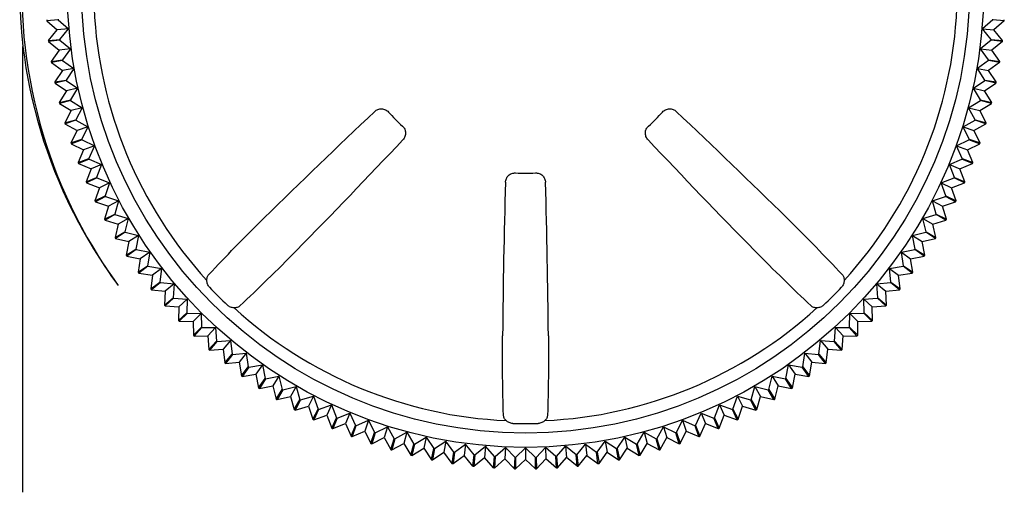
# Model space of a CAD drawing. Header units: millimetres. Extents: x 62 to 795, y -205 to 633.
# Tile 20 of 26: x 373 to 394, y 233 to 243. Entities that reach past the tile are written whole.
import ezdxf

# ---------------------------------------------------------------- set-up
doc = ezdxf.new("R2010")
doc.units = ezdxf.units.MM
doc.layers.add('11', color=2, linetype='CONTINUOUS')

msp = doc.modelspace()

# ---------------------------------------------------------------- linework, layer by layer
at = {"layer": '11'}
for p, q in [((373.808, 242.978), (373.572, 242.957)), ((373.808, 242.978), (374.024, 242.789)), ((393.291, 242.978), (393.076, 242.789)), ((393.528, 242.957), (393.291, 242.978)), ((373.572, 242.957), (373.787, 242.768)), ((373.608, 242.544), (373.787, 242.768)), ((374.024, 242.789), (373.787, 242.768)), ((373.845, 242.565), (374.024, 242.789)), ((393.076, 242.789), (393.312, 242.768)), ((393.255, 242.565), (393.076, 242.789)), ((393.528, 242.957), (393.312, 242.768)), ((393.492, 242.544), (393.312, 242.768)), ((373.608, 242.544), (373.845, 242.565)), ((393.255, 242.565), (393.492, 242.544)), ((373.076, 233.138), (373.076, 242.422)), ((373.846, 242.553), (373.61, 242.522)), ((373.61, 242.522), (373.834, 242.343)), ((374.069, 242.374), (373.834, 242.343)), ((373.846, 242.553), (374.069, 242.374)), ((374.069, 242.374), (373.9, 242.143)), ((393.254, 242.553), (393.03, 242.374)), ((393.03, 242.374), (393.266, 242.343)), ((393.2, 242.143), (393.03, 242.374)), ((393.489, 242.522), (393.254, 242.553)), ((393.489, 242.522), (393.266, 242.343)), ((373.834, 242.343), (373.664, 242.112)), ((393.435, 242.112), (393.266, 242.343)), ((373.664, 242.112), (373.9, 242.143)), ((373.902, 242.131), (373.668, 242.09)), ((373.668, 242.09), (373.899, 241.92)), ((373.668, 242.09), (373.668, 242.09)), ((374.133, 241.962), (373.899, 241.92)), ((373.902, 242.131), (374.133, 241.962)), ((374.133, 241.962), (373.974, 241.723)), ((393.198, 242.131), (392.967, 241.962)), ((392.967, 241.962), (393.201, 241.92)), ((393.126, 241.723), (392.967, 241.962)), ((393.431, 242.09), (393.198, 242.131)), ((393.2, 242.143), (393.435, 242.112)), ((393.432, 242.09), (393.201, 241.92)), ((393.432, 242.09), (393.431, 242.09)), ((373.899, 241.92), (373.74, 241.682)), ((393.36, 241.682), (393.201, 241.92)), ((373.74, 241.682), (373.974, 241.723)), ((373.744, 241.66), (373.982, 241.501)), ((373.745, 241.66), (373.744, 241.66)), ((373.976, 241.712), (373.745, 241.66)), ((373.976, 241.712), (374.214, 241.552)), ((374.214, 241.552), (373.982, 241.501)), ((374.214, 241.552), (374.066, 241.307)), ((392.885, 241.552), (393.124, 241.712)), ((392.885, 241.552), (393.117, 241.501)), ((393.034, 241.307), (392.885, 241.552)), ((393.117, 241.501), (393.355, 241.66)), ((393.355, 241.66), (393.124, 241.712)), ((393.126, 241.723), (393.36, 241.682)), ((393.355, 241.66), (393.355, 241.66)), ((373.982, 241.501), (373.834, 241.256)), ((393.266, 241.256), (393.117, 241.501)), ((373.834, 241.256), (374.066, 241.307)), ((374.068, 241.296), (373.839, 241.235)), ((373.839, 241.235), (373.839, 241.234)), ((373.839, 241.234), (374.084, 241.086)), ((374.068, 241.296), (374.313, 241.147)), ((374.313, 241.147), (374.084, 241.086)), ((374.313, 241.147), (374.176, 240.896)), ((392.786, 241.147), (393.031, 241.296)), ((392.786, 241.147), (393.016, 241.086)), ((392.924, 240.896), (392.786, 241.147)), ((393.016, 241.086), (393.261, 241.234)), ((393.26, 241.235), (393.031, 241.296)), ((393.034, 241.307), (393.266, 241.256)), ((393.261, 241.234), (393.26, 241.235)), ((374.084, 241.086), (373.946, 240.834)), ((393.153, 240.834), (393.016, 241.086)), ((373.946, 240.834), (374.176, 240.896)), ((373.952, 240.813), (374.204, 240.675)), ((373.953, 240.813), (373.952, 240.813)), ((374.179, 240.885), (373.953, 240.813)), ((374.179, 240.885), (374.43, 240.747)), ((374.43, 240.747), (374.204, 240.675)), ((374.43, 240.747), (374.303, 240.49)), ((392.67, 240.747), (392.921, 240.885)), ((392.67, 240.747), (392.896, 240.675)), ((392.796, 240.49), (392.67, 240.747)), ((392.896, 240.675), (393.147, 240.813)), ((393.147, 240.813), (392.921, 240.885)), ((392.924, 240.896), (393.153, 240.834)), ((393.147, 240.813), (393.147, 240.813)), ((374.204, 240.675), (374.077, 240.418)), ((393.023, 240.418), (392.896, 240.675)), ((374.077, 240.418), (374.303, 240.49)), ((374.084, 240.397), (374.341, 240.27)), ((374.085, 240.397), (374.084, 240.397)), ((374.307, 240.478), (374.085, 240.397)), ((374.307, 240.478), (374.564, 240.352)), ((374.564, 240.352), (374.341, 240.27)), ((374.564, 240.352), (374.449, 240.089)), ((392.535, 240.352), (392.792, 240.478)), ((392.535, 240.352), (392.759, 240.27)), ((392.651, 240.089), (392.535, 240.352)), ((392.759, 240.27), (393.016, 240.397)), ((393.015, 240.397), (392.792, 240.478)), ((392.796, 240.49), (393.023, 240.418)), ((393.015, 240.397), (393.015, 240.397)), ((374.341, 240.27), (374.226, 240.008)), ((392.874, 240.008), (392.759, 240.27)), ((374.226, 240.008), (374.449, 240.089)), ((374.453, 240.078), (374.234, 239.988)), ((374.234, 239.988), (374.234, 239.987)), ((374.234, 239.987), (374.496, 239.872)), ((374.453, 240.078), (374.715, 239.963)), ((374.715, 239.963), (374.496, 239.872)), ((374.715, 239.963), (374.612, 239.696)), ((392.384, 239.963), (392.646, 240.078)), ((392.384, 239.963), (392.604, 239.872)), ((392.488, 239.696), (392.384, 239.963)), ((392.604, 239.872), (392.866, 239.987)), ((392.865, 239.988), (392.646, 240.078)), ((392.651, 240.089), (392.874, 240.008)), ((392.866, 239.987), (392.865, 239.988)), ((374.496, 239.872), (374.392, 239.605)), ((374.392, 239.605), (374.612, 239.696)), ((392.488, 239.696), (392.707, 239.605)), ((392.707, 239.605), (392.604, 239.872)), ((374.402, 239.585), (374.401, 239.584)), ((374.401, 239.584), (374.668, 239.481)), ((374.616, 239.685), (374.402, 239.585)), ((374.616, 239.685), (374.883, 239.581)), ((374.883, 239.581), (374.668, 239.481)), ((374.883, 239.581), (374.791, 239.31)), ((392.216, 239.581), (392.483, 239.685)), ((392.216, 239.581), (392.431, 239.481)), ((392.308, 239.31), (392.216, 239.581)), ((392.431, 239.481), (392.698, 239.584)), ((392.698, 239.585), (392.483, 239.685)), ((392.698, 239.584), (392.698, 239.585)), ((374.668, 239.481), (374.576, 239.209)), ((374.576, 239.209), (374.791, 239.31)), ((374.797, 239.299), (374.586, 239.189)), ((374.797, 239.299), (375.068, 239.207)), ((392.032, 239.207), (392.303, 239.299)), ((392.513, 239.189), (392.303, 239.299)), ((392.308, 239.31), (392.523, 239.209)), ((392.523, 239.209), (392.431, 239.481)), ((374.586, 239.189), (374.857, 239.097)), ((374.586, 239.189), (374.586, 239.189)), ((374.857, 239.097), (374.777, 238.822)), ((375.068, 239.207), (374.857, 239.097)), ((375.068, 239.207), (374.988, 238.932)), ((392.032, 239.207), (392.242, 239.097)), ((392.112, 238.932), (392.032, 239.207)), ((392.242, 239.097), (392.514, 239.189)), ((392.322, 238.822), (392.242, 239.097)), ((392.514, 239.189), (392.513, 239.189)), ((374.777, 238.822), (374.988, 238.932)), ((374.994, 238.921), (374.788, 238.802)), ((374.994, 238.921), (375.269, 238.841)), ((391.831, 238.841), (392.106, 238.921)), ((392.312, 238.802), (392.106, 238.921)), ((392.112, 238.932), (392.322, 238.822)), ((374.788, 238.802), (375.063, 238.722)), ((375.063, 238.722), (374.995, 238.444)), ((375.269, 238.841), (375.063, 238.722)), ((375.269, 238.841), (375.201, 238.563)), ((391.831, 238.841), (392.037, 238.722)), ((391.899, 238.563), (391.831, 238.841)), ((392.037, 238.722), (392.312, 238.802)), ((392.105, 238.444), (392.037, 238.722)), ((374.995, 238.444), (375.201, 238.563)), ((375.207, 238.552), (375.006, 238.425)), ((375.207, 238.552), (375.485, 238.484)), ((375.485, 238.484), (375.285, 238.357)), ((375.485, 238.484), (375.429, 238.203)), ((391.615, 238.484), (391.893, 238.552)), ((391.615, 238.484), (391.815, 238.357)), ((391.67, 238.203), (391.615, 238.484)), ((392.093, 238.425), (391.893, 238.552)), ((391.899, 238.563), (392.105, 238.444)), ((375.006, 238.425), (375.285, 238.357)), ((375.285, 238.357), (375.229, 238.076)), ((391.815, 238.357), (392.093, 238.425)), ((391.871, 238.076), (391.815, 238.357)), ((375.229, 238.076), (375.429, 238.203)), ((375.436, 238.193), (375.241, 238.057)), ((375.241, 238.057), (375.522, 238.001)), ((375.436, 238.193), (375.717, 238.137)), ((375.717, 238.137), (375.522, 238.001)), ((375.717, 238.137), (375.673, 237.854)), ((391.383, 238.137), (391.664, 238.193)), ((391.383, 238.137), (391.577, 238.001)), ((391.426, 237.854), (391.383, 238.137)), ((391.577, 238.001), (391.858, 238.057)), ((391.858, 238.057), (391.664, 238.193)), ((391.67, 238.203), (391.871, 238.076)), ((375.522, 238.001), (375.479, 237.718)), ((375.479, 237.718), (375.673, 237.854)), ((375.68, 237.845), (375.492, 237.7)), ((375.68, 237.845), (375.963, 237.801)), ((391.136, 237.801), (391.419, 237.845)), ((391.608, 237.7), (391.419, 237.845)), ((391.426, 237.854), (391.621, 237.718)), ((391.621, 237.718), (391.577, 238.001)), ((375.492, 237.7), (375.775, 237.656)), ((375.775, 237.656), (375.744, 237.372)), ((375.963, 237.801), (375.775, 237.656)), ((375.963, 237.801), (375.932, 237.516)), ((391.167, 237.516), (391.136, 237.801)), ((391.136, 237.801), (391.324, 237.656)), ((391.324, 237.656), (391.608, 237.7)), ((391.356, 237.372), (391.324, 237.656)), ((375.744, 237.372), (375.932, 237.516)), ((375.94, 237.507), (375.758, 237.354)), ((375.94, 237.507), (376.225, 237.476)), ((376.225, 237.476), (376.043, 237.323)), ((376.225, 237.476), (376.206, 237.19)), ((390.875, 237.476), (391.16, 237.507)), ((390.894, 237.19), (390.875, 237.476)), ((390.875, 237.476), (391.057, 237.323)), ((391.342, 237.354), (391.16, 237.507)), ((391.167, 237.516), (391.356, 237.372)), ((375.758, 237.354), (376.043, 237.323)), ((376.043, 237.323), (376.024, 237.037)), ((391.057, 237.323), (391.342, 237.354)), ((391.075, 237.037), (391.057, 237.323)), ((376.024, 237.037), (376.206, 237.19)), ((376.214, 237.181), (376.039, 237.02)), ((376.039, 237.02), (376.325, 237.002)), ((376.214, 237.181), (376.5, 237.162)), ((376.5, 237.162), (376.325, 237.002)), ((376.5, 237.162), (376.493, 236.875)), ((390.6, 237.162), (390.886, 237.181)), ((390.606, 236.875), (390.6, 237.162)), ((390.6, 237.162), (390.775, 237.002)), ((390.775, 237.002), (391.061, 237.02)), ((391.061, 237.02), (390.886, 237.181)), ((390.894, 237.19), (391.075, 237.037)), ((376.325, 237.002), (376.318, 236.715)), ((376.318, 236.715), (376.493, 236.875)), ((376.502, 236.867), (376.334, 236.699)), ((376.502, 236.867), (376.788, 236.861)), ((376.788, 236.861), (376.62, 236.693)), ((376.788, 236.861), (376.794, 236.574)), ((390.305, 236.574), (390.311, 236.861)), ((390.311, 236.861), (390.598, 236.867)), ((390.311, 236.861), (390.479, 236.693)), ((390.766, 236.699), (390.598, 236.867)), ((390.606, 236.875), (390.781, 236.715)), ((390.781, 236.715), (390.775, 237.002)), ((376.334, 236.699), (376.62, 236.693)), ((376.62, 236.693), (376.627, 236.406)), ((390.473, 236.406), (390.479, 236.693)), ((390.479, 236.693), (390.766, 236.699)), ((376.627, 236.406), (376.794, 236.574)), ((376.803, 236.566), (376.643, 236.391)), ((376.803, 236.566), (377.09, 236.572)), ((377.09, 236.572), (376.929, 236.397)), ((377.09, 236.572), (377.108, 236.286)), ((389.991, 236.286), (390.01, 236.572)), ((390.01, 236.572), (390.296, 236.566)), ((390.01, 236.572), (390.17, 236.397)), ((390.457, 236.391), (390.296, 236.566)), ((390.305, 236.574), (390.473, 236.406)), ((376.643, 236.391), (376.929, 236.397)), ((376.929, 236.397), (376.948, 236.111)), ((376.948, 236.111), (377.108, 236.286)), ((377.117, 236.278), (376.965, 236.096)), ((377.117, 236.278), (377.403, 236.297)), ((377.403, 236.297), (377.251, 236.115)), ((377.403, 236.297), (377.434, 236.012)), ((389.665, 236.012), (389.696, 236.297)), ((389.696, 236.297), (389.982, 236.278)), ((389.696, 236.297), (389.849, 236.115)), ((390.135, 236.096), (389.982, 236.278)), ((389.991, 236.286), (390.152, 236.111)), ((390.152, 236.111), (390.17, 236.397)), ((390.17, 236.397), (390.457, 236.391)), ((376.965, 236.096), (377.251, 236.115)), ((377.251, 236.115), (377.282, 235.83)), ((377.282, 235.83), (377.434, 236.012)), ((377.444, 236.005), (377.299, 235.816)), ((377.444, 236.005), (377.729, 236.036)), ((377.729, 236.036), (377.584, 235.847)), ((377.729, 236.036), (377.772, 235.753)), ((389.327, 235.753), (389.371, 236.036)), ((389.371, 236.036), (389.656, 236.005)), ((389.371, 236.036), (389.515, 235.847)), ((389.8, 235.816), (389.656, 236.005)), ((389.665, 236.012), (389.818, 235.83)), ((389.818, 235.83), (389.849, 236.115)), ((389.849, 236.115), (390.135, 236.096)), ((377.299, 235.816), (377.584, 235.847)), ((377.584, 235.847), (377.628, 235.564)), ((377.782, 235.746), (378.065, 235.789)), ((378.065, 235.789), (377.929, 235.595)), ((378.065, 235.789), (378.121, 235.508)), ((388.979, 235.508), (389.034, 235.789)), ((389.034, 235.789), (389.318, 235.746)), ((389.034, 235.789), (389.171, 235.595)), ((389.472, 235.564), (389.515, 235.847)), ((389.515, 235.847), (389.8, 235.816)), ((377.628, 235.564), (377.772, 235.753)), ((377.782, 235.746), (377.646, 235.551)), ((377.646, 235.551), (377.929, 235.595)), ((377.929, 235.595), (377.985, 235.314)), ((389.115, 235.314), (389.171, 235.595)), ((389.171, 235.595), (389.454, 235.551)), ((389.454, 235.551), (389.318, 235.746)), ((389.327, 235.753), (389.472, 235.564)), ((377.985, 235.314), (378.121, 235.508)), ((378.131, 235.501), (378.003, 235.301)), ((378.131, 235.501), (378.412, 235.557)), ((378.412, 235.557), (378.284, 235.357)), ((378.412, 235.557), (378.48, 235.279)), ((388.619, 235.279), (388.688, 235.557)), ((388.688, 235.557), (388.969, 235.501)), ((388.688, 235.557), (388.815, 235.357)), ((389.096, 235.301), (388.969, 235.501)), ((388.979, 235.508), (389.115, 235.314)), ((378.003, 235.301), (378.284, 235.357)), ((378.284, 235.357), (378.353, 235.079)), ((378.353, 235.079), (378.48, 235.279)), ((378.49, 235.273), (378.372, 235.067)), ((378.49, 235.273), (378.769, 235.341)), ((378.769, 235.341), (378.65, 235.135)), ((378.769, 235.341), (378.849, 235.066)), ((388.251, 235.066), (388.331, 235.341)), ((388.331, 235.341), (388.609, 235.273)), ((388.331, 235.341), (388.45, 235.135)), ((388.728, 235.067), (388.609, 235.273)), ((388.619, 235.279), (388.747, 235.079)), ((388.747, 235.079), (388.815, 235.357)), ((388.815, 235.357), (389.096, 235.301)), ((378.372, 235.067), (378.65, 235.135)), ((378.65, 235.135), (378.73, 234.86)), ((378.73, 234.86), (378.849, 235.066)), ((378.859, 235.06), (378.75, 234.849)), ((378.859, 235.06), (379.134, 235.14)), ((379.134, 235.14), (379.025, 234.93)), ((379.134, 235.14), (379.227, 234.869)), ((387.873, 234.869), (387.965, 235.14)), ((387.965, 235.14), (388.24, 235.06)), ((387.965, 235.14), (388.075, 234.93)), ((388.35, 234.849), (388.24, 235.06)), ((388.251, 235.066), (388.369, 234.86)), ((388.369, 234.86), (388.45, 235.135)), ((388.45, 235.135), (388.728, 235.067)), ((378.75, 234.849), (379.025, 234.93)), ((379.025, 234.93), (379.117, 234.658)), ((379.117, 234.659), (379.227, 234.869)), ((379.237, 234.864), (379.137, 234.648)), ((379.237, 234.864), (379.509, 234.956)), ((379.509, 234.956), (379.408, 234.741)), ((379.509, 234.956), (379.612, 234.689)), ((379.623, 234.684), (379.89, 234.788)), ((379.89, 234.788), (379.8, 234.568)), ((379.89, 234.788), (380.006, 234.525)), ((387.094, 234.525), (387.209, 234.788)), ((387.209, 234.788), (387.476, 234.684)), ((387.209, 234.788), (387.3, 234.568)), ((387.487, 234.689), (387.591, 234.956)), ((387.591, 234.956), (387.862, 234.864)), ((387.591, 234.956), (387.691, 234.741)), ((387.963, 234.648), (387.862, 234.864)), ((387.873, 234.869), (387.982, 234.659)), ((387.983, 234.658), (388.075, 234.93)), ((388.075, 234.93), (388.35, 234.849)), ((379.117, 234.658), (379.117, 234.659)), ((379.137, 234.648), (379.408, 234.741)), ((379.408, 234.741), (379.512, 234.473)), ((379.512, 234.474), (379.612, 234.689)), ((379.623, 234.684), (379.532, 234.465)), ((379.532, 234.465), (379.8, 234.568)), ((379.8, 234.568), (379.915, 234.306)), ((380.017, 234.521), (380.279, 234.636)), ((380.279, 234.636), (380.198, 234.413)), ((380.279, 234.636), (380.406, 234.38)), ((386.694, 234.38), (386.82, 234.636)), ((386.82, 234.636), (387.083, 234.521)), ((386.82, 234.636), (386.901, 234.413)), ((387.185, 234.306), (387.3, 234.568)), ((387.3, 234.568), (387.567, 234.465)), ((387.567, 234.465), (387.476, 234.684)), ((387.487, 234.689), (387.587, 234.474)), ((387.587, 234.473), (387.691, 234.741)), ((387.691, 234.741), (387.963, 234.648)), ((387.982, 234.659), (387.983, 234.658)), ((379.512, 234.473), (379.512, 234.474)), ((379.915, 234.306), (380.006, 234.525)), ((380.017, 234.521), (379.936, 234.298)), ((379.936, 234.298), (380.198, 234.413)), ((380.198, 234.413), (380.325, 234.156)), ((380.325, 234.157), (380.406, 234.38)), ((380.417, 234.376), (380.346, 234.149)), ((380.417, 234.376), (380.674, 234.502)), ((380.674, 234.502), (380.603, 234.276)), ((380.674, 234.502), (380.812, 234.251)), ((380.824, 234.248), (381.075, 234.386)), ((381.075, 234.386), (381.013, 234.156)), ((381.075, 234.386), (381.224, 234.141)), ((385.876, 234.141), (386.025, 234.386)), ((386.025, 234.386), (386.276, 234.248)), ((386.025, 234.386), (386.086, 234.156)), ((386.287, 234.251), (386.425, 234.502)), ((386.425, 234.502), (386.682, 234.376)), ((386.425, 234.502), (386.497, 234.276)), ((386.754, 234.149), (386.682, 234.376)), ((386.694, 234.38), (386.775, 234.157)), ((386.775, 234.156), (386.901, 234.413)), ((386.901, 234.413), (387.164, 234.298)), ((387.164, 234.298), (387.083, 234.521)), ((387.094, 234.525), (387.184, 234.306)), ((387.587, 234.474), (387.587, 234.473)), ((379.915, 234.306), (379.915, 234.306)), ((380.325, 234.156), (380.325, 234.157)), ((380.346, 234.149), (380.603, 234.276)), ((380.603, 234.276), (380.741, 234.025)), ((380.741, 234.025), (380.812, 234.251)), ((380.824, 234.248), (380.762, 234.019)), ((380.762, 234.019), (381.013, 234.156)), ((381.013, 234.156), (381.162, 233.911)), ((381.235, 234.138), (381.48, 234.286)), ((381.48, 234.286), (381.429, 234.055)), ((381.48, 234.286), (381.639, 234.048)), ((381.651, 234.046), (381.889, 234.205)), ((381.889, 234.205), (381.848, 233.971)), ((382.059, 233.974), (381.889, 234.205)), ((385.041, 233.974), (385.21, 234.205)), ((385.21, 234.205), (385.449, 234.046)), ((385.21, 234.205), (385.251, 233.971)), ((385.46, 234.048), (385.619, 234.286)), ((385.619, 234.286), (385.864, 234.138)), ((385.619, 234.286), (385.671, 234.055)), ((385.937, 233.911), (386.086, 234.156)), ((386.086, 234.156), (386.337, 234.019)), ((386.337, 234.019), (386.276, 234.248)), ((386.287, 234.251), (386.359, 234.025)), ((386.359, 234.025), (386.497, 234.276)), ((386.497, 234.276), (386.754, 234.149)), ((386.775, 234.157), (386.775, 234.156)), ((387.184, 234.306), (387.185, 234.306)), ((380.741, 234.025), (380.741, 234.025)), ((381.162, 233.912), (381.224, 234.141)), ((381.235, 234.138), (381.184, 233.906)), ((381.184, 233.906), (381.429, 234.055)), ((381.429, 234.055), (381.588, 233.816)), ((381.588, 233.817), (381.639, 234.048)), ((381.651, 234.046), (381.61, 233.812)), ((381.61, 233.812), (381.848, 233.971)), ((382.018, 233.74), (381.848, 233.971)), ((382.018, 233.741), (382.059, 233.974)), ((382.071, 233.972), (382.04, 233.737)), ((382.071, 233.972), (382.302, 234.142)), ((382.302, 234.142), (382.271, 233.906)), ((382.481, 233.918), (382.302, 234.142)), ((382.493, 233.917), (382.716, 234.096)), ((382.716, 234.096), (382.696, 233.86)), ((382.905, 233.881), (382.716, 234.096)), ((382.917, 233.88), (383.133, 234.069)), ((383.133, 234.069), (383.122, 233.832)), ((383.331, 233.862), (383.133, 234.069)), ((383.343, 233.862), (383.55, 234.06)), ((383.55, 234.06), (383.55, 233.822)), ((383.757, 233.862), (383.55, 234.06)), ((383.769, 233.862), (383.967, 234.069)), ((383.967, 234.069), (383.977, 233.832)), ((384.182, 233.88), (383.967, 234.069)), ((384.194, 233.881), (384.383, 234.096)), ((384.383, 234.096), (384.404, 233.86)), ((384.607, 233.917), (384.383, 234.096)), ((384.619, 233.918), (384.798, 234.142)), ((384.798, 234.142), (384.829, 233.906)), ((384.798, 234.142), (385.029, 233.972)), ((385.06, 233.737), (385.029, 233.972)), ((385.041, 233.974), (385.082, 233.741)), ((385.082, 233.74), (385.251, 233.971)), ((385.251, 233.971), (385.49, 233.812)), ((385.49, 233.812), (385.449, 234.046)), ((385.46, 234.048), (385.511, 233.817)), ((385.512, 233.816), (385.671, 234.055)), ((385.671, 234.055), (385.916, 233.906)), ((385.916, 233.906), (385.864, 234.138)), ((385.876, 234.141), (385.937, 233.912)), ((386.359, 234.025), (386.359, 234.025)), ((381.162, 233.911), (381.162, 233.912)), ((381.588, 233.816), (381.588, 233.817)), ((382.018, 233.74), (382.018, 233.741)), ((382.04, 233.737), (382.271, 233.906)), ((382.45, 233.683), (382.271, 233.906)), ((382.45, 233.683), (382.481, 233.918)), ((382.493, 233.917), (382.472, 233.68)), ((382.472, 233.68), (382.696, 233.86)), ((382.885, 233.644), (382.696, 233.86)), ((382.885, 233.644), (382.905, 233.881)), ((382.917, 233.88), (382.907, 233.643)), ((382.907, 233.643), (383.122, 233.832)), ((383.321, 233.625), (383.122, 233.832)), ((383.321, 233.625), (383.331, 233.862)), ((383.343, 233.862), (383.343, 233.624)), ((383.343, 233.624), (383.55, 233.822)), ((383.757, 233.624), (383.55, 233.822)), ((383.757, 233.624), (383.757, 233.862)), ((383.769, 233.862), (383.779, 233.625)), ((383.779, 233.625), (383.977, 233.832)), ((384.193, 233.643), (383.977, 233.832)), ((384.193, 233.643), (384.182, 233.88)), ((384.194, 233.881), (384.215, 233.644)), ((384.215, 233.644), (384.404, 233.86)), ((384.627, 233.68), (384.404, 233.86)), ((384.627, 233.68), (384.607, 233.917)), ((384.619, 233.918), (384.649, 233.683)), ((384.649, 233.683), (384.829, 233.906)), ((384.829, 233.906), (385.06, 233.737)), ((385.082, 233.741), (385.082, 233.74)), ((385.511, 233.817), (385.512, 233.816)), ((385.937, 233.912), (385.937, 233.911))]:
    msp.add_line(p, q, dxfattribs=at)
for radius in [9.549, 9.252]:
    msp.add_circle((383.55, 243.622), radius, dxfattribs=at)
for centre, radius, start, end in [((383.55, 243.622), 10.542, 83.4644, 186.5356), ((383.55, 243.622), 10.5, 53.9757, 216.0243), ((383.55, 243.622), 9, 182.5543, 222.4457), ((383.55, 243.622), 9, 317.5543, 357.4457), ((383.55, 243.622), 10, 183.6864, 183.8136), ((383.55, 243.622), 9.763, 183.7149, 183.7851), ((383.55, 243.622), 9.763, 356.2149, 356.2851), ((383.55, 243.622), 10, 356.1864, 356.3136), ((383.55, 243.622), 9.763, 186.2149, 186.2851), ((383.55, 243.622), 9.763, 353.7149, 353.7851), ((383.55, 243.622), 10, 186.1864, 186.3136), ((383.55, 243.622), 10, 353.6864, 353.8136), ((383.55, 243.622), 10, 188.6864, 188.8136), ((383.55, 243.622), 9.763, 188.7149, 188.7851), ((383.55, 243.622), 9.763, 351.2149, 351.2851), ((383.55, 243.622), 10, 351.1864, 351.3136), ((383.55, 243.622), 10, 191.1864, 191.3136), ((383.55, 243.622), 9.763, 191.2149, 191.2851), ((383.55, 243.622), 9.763, 348.7149, 348.7851), ((383.55, 243.622), 10, 348.6864, 348.8136), ((383.55, 243.622), 10, 193.6864, 193.8136), ((383.55, 243.622), 9.763, 193.7149, 193.7851), ((383.55, 243.622), 9.763, 346.2149, 346.2851), ((383.55, 243.622), 10, 346.1864, 346.3136), ((489.504, 125.454), 158.962, 133.33852, 134.49142), ((383.55, 243.622), 3.84, 221.9163, 228.0837), ((383.55, 243.622), 3.84, 311.9163, 318.0837), ((277.596, 125.454), 158.962, 45.50858, 46.66148), ((383.55, 243.622), 10, 196.1864, 196.3136), ((383.55, 243.622), 9.763, 196.2149, 196.2851), ((383.55, 243.622), 9.763, 343.7149, 343.7851), ((383.55, 243.622), 10, 343.6864, 343.8136), ((383.55, 243.622), 10, 198.6864, 198.8136), ((383.55, 243.622), 9.763, 198.7149, 198.7851), ((265.381, 349.576), 158.962, 315.50858, 316.66148), ((501.718, 349.576), 158.962, 223.33852, 224.49142), ((383.55, 243.622), 9.763, 341.2149, 341.2851), ((383.55, 243.622), 10, 341.1864, 341.3136), ((383.55, 243.622), 10, 201.1864, 201.3136), ((383.55, 243.622), 9.763, 201.2149, 201.2851), ((383.55, 243.622), 9.763, 338.7149, 338.7851), ((383.55, 243.622), 10, 338.6864, 338.8136), ((383.55, 243.622), 9.763, 203.7149, 203.7851), ((383.55, 243.622), 3.84, 266.9163, 273.0837), ((383.55, 243.622), 9.763, 336.2149, 336.2851), ((383.55, 243.622), 10, 203.6864, 203.8136), ((542.028, 234.985), 158.962, 178.33852, 179.49142), ((225.071, 234.985), 158.962, 0.50858, 1.66148), ((383.55, 243.622), 10, 336.1864, 336.3136), ((383.55, 243.622), 9.763, 206.2149, 206.2851), ((383.55, 243.622), 9.763, 333.7149, 333.7851), ((383.55, 243.622), 10, 206.1864, 206.3136), ((383.55, 243.622), 10, 333.6864, 333.8136), ((384.214, 244.114), 11.327, 206.7882, 216.0577), ((383.55, 243.622), 9.763, 208.7149, 208.7851), ((383.55, 243.622), 9.763, 331.2149, 331.2851), ((383.55, 243.622), 10, 208.6864, 208.8136), ((383.55, 243.622), 10, 331.1864, 331.3136), ((383.55, 243.622), 9.763, 211.2149, 211.2851), ((383.55, 243.622), 9.763, 328.7149, 328.7851), ((383.55, 243.622), 10, 211.1864, 211.3136), ((383.55, 243.622), 10, 328.6864, 328.8136), ((383.55, 243.622), 10, 213.6864, 213.8136), ((383.55, 243.622), 9.763, 213.7149, 213.7851), ((383.55, 243.622), 9.763, 326.2149, 326.2851), ((383.55, 243.622), 10, 326.1864, 326.3136), ((383.55, 243.622), 9.763, 216.2149, 216.2851), ((383.55, 243.622), 9.763, 323.7149, 323.7851), ((383.55, 243.622), 10, 216.1864, 216.3136), ((383.55, 243.622), 10, 323.6864, 323.8136), ((383.55, 243.622), 9.763, 218.7149, 218.7851), ((383.55, 243.622), 9.763, 321.2149, 321.2851), ((383.55, 243.622), 10, 218.6864, 218.8136), ((383.55, 243.622), 9.055, 223.3305, 226.6695), ((383.55, 243.622), 9.055, 313.3305, 316.6695), ((383.55, 243.622), 10, 321.1864, 321.3136), ((383.55, 243.622), 10, 221.1864, 221.3136), ((383.55, 243.622), 9.763, 221.2149, 221.2851), ((383.55, 243.622), 9.763, 318.7149, 318.7851), ((383.55, 243.622), 10, 318.6864, 318.8136), ((383.55, 243.622), 9.763, 223.7149, 223.7851), ((383.55, 243.622), 9, 227.5543, 267.4457), ((383.55, 243.622), 9, 272.5543, 312.4457), ((383.55, 243.622), 9.763, 316.2149, 316.2851), ((383.55, 243.622), 10, 223.6864, 223.8136), ((383.55, 243.622), 10, 316.1864, 316.3136), ((383.55, 243.622), 10, 226.1864, 226.3136), ((383.55, 243.622), 9.763, 226.2149, 226.2851), ((383.55, 243.622), 9.763, 313.7149, 313.7851), ((383.55, 243.622), 10, 313.6864, 313.8136), ((383.55, 243.622), 9.763, 228.7149, 228.7851), ((383.55, 243.622), 9.763, 311.2149, 311.2851), ((383.55, 243.622), 10, 228.6864, 228.8136), ((383.55, 243.622), 9.763, 231.2149, 231.2851), ((383.55, 243.622), 9.763, 308.7149, 308.7851), ((383.55, 243.622), 10, 311.1864, 311.3136), ((383.55, 243.622), 10, 231.1864, 231.3136), ((383.55, 243.622), 10, 308.6864, 308.8136), ((383.55, 243.622), 9.763, 233.7149, 233.7851), ((383.55, 243.622), 9.763, 306.2149, 306.2851), ((383.55, 243.622), 10, 233.6864, 233.8136), ((383.55, 243.622), 9.763, 236.2149, 236.2851), ((383.55, 243.622), 9.763, 303.7149, 303.7851), ((383.55, 243.622), 10, 306.1864, 306.3136), ((383.55, 243.622), 10, 236.1864, 236.3136), ((383.55, 243.622), 9.763, 238.7149, 238.7851), ((383.55, 243.622), 9.763, 301.2149, 301.2851), ((383.55, 243.622), 10, 303.6864, 303.8136), ((383.55, 243.622), 10, 238.6864, 238.8136), ((383.55, 243.622), 9.763, 241.2149, 241.2851), ((383.55, 243.622), 9.763, 298.7149, 298.7851), ((383.55, 243.622), 10, 301.1864, 301.3136), ((383.55, 243.622), 10, 241.1864, 241.3136), ((383.55, 243.622), 9.763, 243.7149, 243.7851), ((383.55, 243.622), 9.763, 296.2149, 296.2851), ((383.55, 243.622), 10, 298.6864, 298.8136), ((383.55, 243.622), 10, 243.6864, 243.8136), ((383.55, 243.622), 9.763, 246.2149, 246.2851), ((383.55, 243.622), 9.055, 268.3305, 271.6695), ((383.55, 243.622), 9.763, 293.7149, 293.7851), ((383.55, 243.622), 10, 296.1864, 296.3136), ((383.55, 243.622), 10, 246.1864, 246.3136), ((383.55, 243.622), 9.763, 248.7149, 248.7851), ((383.55, 243.622), 9.763, 251.2149, 251.2851), ((383.55, 243.622), 9.763, 288.7149, 288.7851), ((383.55, 243.622), 9.763, 291.2149, 291.2851), ((383.55, 243.622), 10, 293.6864, 293.8136), ((383.55, 243.622), 10, 248.6864, 248.8136), ((383.55, 243.622), 10, 251.1864, 251.3136), ((383.55, 243.622), 9.763, 253.7149, 253.7851), ((383.55, 243.622), 9.763, 286.2149, 286.2851), ((383.55, 243.622), 10, 288.6864, 288.8136), ((383.55, 243.622), 10, 291.1864, 291.3136), ((383.55, 243.622), 10, 253.6864, 253.8136), ((383.55, 243.622), 9.763, 256.2149, 256.2851), ((383.55, 243.622), 9.763, 258.7149, 258.7851), ((383.55, 243.622), 9.763, 261.2149, 261.2851), ((383.55, 243.622), 9.763, 278.7149, 278.7851), ((383.55, 243.622), 9.763, 281.2149, 281.2851), ((383.55, 243.622), 9.763, 283.7149, 283.7851), ((383.55, 243.622), 10, 286.1864, 286.3136), ((383.55, 243.622), 10, 256.1864, 256.3136), ((383.55, 243.622), 10, 258.6864, 258.8136), ((383.55, 243.622), 10, 261.1864, 261.3136), ((383.55, 243.622), 9.763, 263.7149, 263.7851), ((383.55, 243.622), 9.763, 266.2149, 266.2851), ((383.55, 243.622), 9.763, 268.7149, 268.7851), ((383.55, 243.622), 9.763, 271.2149, 271.2851), ((383.55, 243.622), 9.763, 273.7149, 273.7851), ((383.55, 243.622), 9.763, 276.2149, 276.2851), ((383.55, 243.622), 10, 278.6864, 278.8136), ((383.55, 243.622), 10, 281.1864, 281.3136), ((383.55, 243.622), 10, 283.6864, 283.8136), ((383.55, 243.622), 10, 263.6864, 263.8136), ((383.55, 243.622), 10, 266.1864, 266.3136), ((383.55, 243.622), 10, 268.6864, 268.8136), ((383.55, 243.622), 10, 271.1864, 271.3136), ((383.55, 243.622), 10, 273.6864, 273.8136), ((383.55, 243.622), 10, 276.1864, 276.3136)]:
    msp.add_arc(centre, radius, start, end, dxfattribs=at)
for centre, major_axis, ratio, start_param, end_param in [((383.258, 243.622), (10.252, 0), 0.999595, -3.024238, -2.674642), ((372.028, 233.146), (1.048, -0.01), 0.477142, 0.002407, 0.004522)]:
    msp.add_ellipse(centre, major_axis=major_axis, ratio=ratio, start_param=start_param, end_param=end_param, dxfattribs=at)
for points, knots in [([(380.407, 241.068), (380.426, 241.087), (380.472, 241.115), (380.553, 241.128), (380.631, 241.109), (380.675, 241.077), (380.693, 241.057)], [0, 0, 0, 0, 0.250023, 0.50002, 0.750011, 1, 1, 1, 1]), ([(386.407, 241.057), (386.424, 241.077), (386.468, 241.109), (386.547, 241.128), (386.627, 241.115), (386.673, 241.087), (386.692, 241.068)], [0, 0, 0, 0, 0.249987, 0.499978, 0.749977, 1, 1, 1, 1]), ([(380.985, 240.765), (381.004, 240.747), (381.037, 240.704), (381.056, 240.625), (381.043, 240.545), (381.014, 240.499), (380.996, 240.479)], [0, 0, 0, 0, 0.249987, 0.499978, 0.749977, 1, 1, 1, 1]), ([(386.103, 240.479), (386.085, 240.499), (386.056, 240.545), (386.043, 240.625), (386.063, 240.704), (386.095, 240.747), (386.115, 240.765)], [0, 0, 0, 0, 0.250023, 0.50002, 0.750011, 1, 1, 1, 1]), ([(383.133, 239.594), (383.134, 239.621), (383.146, 239.674), (383.194, 239.739), (383.263, 239.782), (383.317, 239.79), (383.343, 239.788)], [0, 0, 0, 0, 0.250023, 0.50002, 0.750011, 1, 1, 1, 1]), ([(383.756, 239.788), (383.783, 239.79), (383.837, 239.782), (383.906, 239.739), (383.953, 239.674), (383.965, 239.621), (383.966, 239.594)], [0, 0, 0, 0, 0.249989, 0.49998, 0.749977, 1, 1, 1, 1]), ([(376.949, 237.671), (377.129, 237.863), (377.509, 238.26), (377.898, 238.649), (378.103, 238.85)], [0, 0, 0, 0, 0.478253, 1, 1, 1, 1]), ([(388.997, 238.85), (389.201, 238.649), (389.59, 238.26), (389.971, 237.863), (390.151, 237.671)], [0, 0, 0, 0, 0.521747, 1, 1, 1, 1]), ([(378.778, 238.175), (378.577, 237.971), (378.188, 237.582), (377.791, 237.201), (377.599, 237.021)], [0, 0, 0, 0, 0.521747, 1, 1, 1, 1]), ([(389.501, 237.021), (389.309, 237.201), (388.912, 237.582), (388.523, 237.971), (388.322, 238.175)], [0, 0, 0, 0, 0.478253, 1, 1, 1, 1]), ([(376.909, 237.548), (376.907, 237.571), (376.91, 237.605), (376.929, 237.646), (376.942, 237.663), (376.949, 237.671)], [0, 0, 0, 0, 0.510542, 0.75674, 1, 1, 1, 1]), ([(390.151, 237.671), (390.158, 237.663), (390.171, 237.646), (390.189, 237.605), (390.193, 237.571), (390.191, 237.548)], [0, 0, 0, 0, 0.24326, 0.489458, 1, 1, 1, 1]), ([(376.963, 237.409), (376.946, 237.427), (376.918, 237.471), (376.908, 237.523), (376.909, 237.548)], [0, 0, 0, 0, 0.50156, 1, 1, 1, 1]), ([(390.191, 237.548), (390.191, 237.523), (390.182, 237.471), (390.154, 237.427), (390.136, 237.409)], [0, 0, 0, 0, 0.498442, 1, 1, 1, 1]), ([(377.476, 236.981), (377.45, 236.981), (377.399, 236.99), (377.355, 237.018), (377.336, 237.036)], [0, 0, 0, 0, 0.498442, 1, 1, 1, 1]), ([(377.599, 237.021), (377.591, 237.014), (377.573, 237.001), (377.533, 236.983), (377.498, 236.979), (377.476, 236.981)], [0, 0, 0, 0, 0.24326, 0.489458, 1, 1, 1, 1]), ([(389.624, 236.981), (389.601, 236.979), (389.567, 236.983), (389.526, 237.001), (389.509, 237.014), (389.501, 237.021)], [0, 0, 0, 0, 0.510542, 0.75674, 1, 1, 1, 1]), ([(389.763, 237.036), (389.745, 237.018), (389.701, 236.99), (389.649, 236.981), (389.624, 236.981)], [0, 0, 0, 0, 0.50156, 1, 1, 1, 1]), ([(383.09, 234.747), (383.081, 235.01), (383.07, 235.559), (383.07, 236.109), (383.073, 236.396)], [0, 0, 0, 0, 0.478253, 1, 1, 1, 1]), ([(384.027, 236.396), (384.03, 236.109), (384.029, 235.559), (384.018, 235.01), (384.009, 234.747)], [0, 0, 0, 0, 0.521747, 1, 1, 1, 1]), ([(383.149, 234.631), (383.131, 234.646), (383.11, 234.673), (383.094, 234.714), (383.091, 234.736), (383.09, 234.747)], [0, 0, 0, 0, 0.510542, 0.75674, 1, 1, 1, 1]), ([(383.286, 234.571), (383.26, 234.572), (383.209, 234.583), (383.166, 234.613), (383.149, 234.631)], [0, 0, 0, 0, 0.501558, 1, 1, 1, 1]), ([(383.951, 234.631), (383.933, 234.613), (383.89, 234.583), (383.839, 234.572), (383.814, 234.571)], [0, 0, 0, 0, 0.498442, 1, 1, 1, 1]), ([(384.009, 234.747), (384.009, 234.736), (384.006, 234.714), (383.99, 234.673), (383.968, 234.646), (383.951, 234.631)], [0, 0, 0, 0, 0.24326, 0.489458, 1, 1, 1, 1])]:
    msp.add_open_spline(points, degree=3, knots=knots, dxfattribs=at)

doc.saveas('drawing.dxf')
